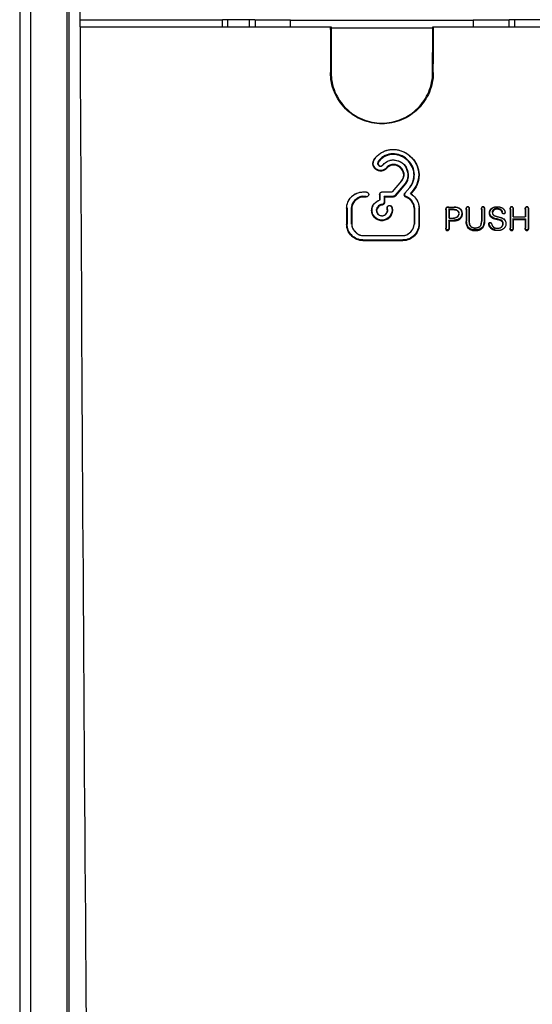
# Model space of a CAD drawing. Header units: millimetres. Extents: x 0 to 1400, y 0 to 1100.
# Tile 13 of 33: x 546 to 585, y 385 to 461. Entities that reach past the tile are written whole.
import ezdxf

# ---------------------------------------------------------------- set-up
doc = ezdxf.new("R2010")
doc.units = ezdxf.units.MM
doc.header["$LTSCALE"] = 77
doc.layers.add('00_COMPONENTS', color=7, linetype='CONTINUOUS')

msp = doc.modelspace()

# ---------------------------------------------------------------- linework, layer by layer
at = {"layer": '00_COMPONENTS', "color": 9, "linetype": 'CONTINUOUS'}
for p, q in [((545.724, 472.725), (545.724, 365.373)), ((546.564, 472.717), (546.564, 366.373)), ((549.34, 472.642), (549.34, 366.373)), ((549.499, 472.634), (549.499, 366.373)), ((569.554, 456.673), (569.606, 456.673)), ((577.446, 456.673), (577.393, 456.673)), ((575.4, 449.988), (575.418, 450.032)), ((573.263, 449.835), (573.241, 449.875)), ((573.316, 449.898), (573.294, 449.939)), ((572.051, 447.122), (572.051, 447.173)), ((572.299, 447.122), (572.299, 447.173)), ((574.389, 447.122), (574.389, 447.173)), ((573.511, 446.506), (573.511, 446.557)), ((578.991, 446.152), (578.991, 446.203)), ((579.054, 445.301), (579.054, 445.352)), ((580.689, 444.545), (580.689, 444.596)), ((572.051, 443.773), (572.051, 443.825)), ((575.11, 443.773), (575.11, 443.825))]:
    msp.add_line(p, q, dxfattribs=at)
at = {"layer": '00_COMPONENTS', "color": 7, "linetype": 'CONTINUOUS'}
for p, q in [((561.25, 460.673), (550.324, 460.673)), ((561.25, 460.673), (561.273, 460.696)), ((561.25, 460.673), (561.25, 460.173)), ((563.75, 460.696), (561.273, 460.696)), ((561.667, 460.696), (561.667, 460.173)), ((563.333, 460.696), (563.333, 460.173)), ((563.773, 460.673), (563.75, 460.696)), ((563.773, 460.673), (563.771, 460.173)), ((563.773, 460.673), (563.772, 460.173)), ((566.5, 460.673), (563.773, 460.673)), ((566.5, 460.685), (580.5, 460.685)), ((566.5, 460.173), (566.5, 460.685)), ((580.5, 460.685), (580.5, 460.173)), ((583.227, 460.673), (580.5, 460.673)), ((583.227, 460.673), (583.25, 460.696)), ((583.227, 460.673), (583.229, 460.173)), ((583.227, 460.673), (583.228, 460.173)), ((585.727, 460.696), (583.25, 460.696)), ((583.667, 460.696), (583.667, 460.173)), ((550.325, 460.173), (550.379, 460.152)), ((550.379, 460.173), (569.6, 460.173)), ((569.6, 460.1), (577.4, 460.1)), ((577.4, 460.173), (622.5, 460.173)), ((573.02, 450.144), (572.967, 450.08)), ((573.294, 449.939), (573.241, 449.875)), ((573.316, 449.898), (573.263, 449.835)), ((573.626, 449.624), (573.585, 449.581)), ((573.887, 449.405), (573.847, 449.362)), ((573.868, 449.32), (573.847, 449.362)), ((573.909, 449.364), (573.868, 449.32)), ((575.015, 448.367), (574.299, 447.506)), ((575.288, 448.161), (574.529, 447.25)), ((575.31, 448.121), (574.552, 447.211)), ((575.633, 447.852), (575.265, 447.409)), ((572.051, 447.506), (572.299, 447.506)), ((572.051, 447.173), (572.299, 447.173)), ((572.051, 447.122), (572.299, 447.122)), ((573.324, 447.316), (573.319, 446.867)), ((573.352, 447.339), (573.347, 446.868)), ((573.517, 447.506), (574.299, 447.506)), ((573.678, 447.173), (573.674, 446.72)), ((573.678, 447.173), (574.389, 447.173)), ((573.706, 447.122), (573.678, 447.173)), ((573.706, 447.122), (573.703, 446.697)), ((573.706, 447.122), (574.389, 447.122)), ((575.907, 447.648), (575.68, 447.374)), ((575.929, 447.607), (575.723, 447.359)), ((570.8, 446.256), (570.8, 445.024)), ((570.828, 446.279), (570.828, 445.047)), ((571.157, 446.279), (571.157, 445.047)), ((571.185, 446.256), (571.185, 445.024)), ((575.975, 446.256), (575.975, 445.024)), ((576.003, 446.279), (576.003, 445.047)), ((576.331, 446.279), (576.331, 445.047)), ((576.359, 446.256), (576.359, 445.024)), ((578.623, 446.203), (578.991, 446.203)), ((578.651, 446.152), (578.623, 446.203)), ((578.623, 446.203), (578.623, 445.487)), ((578.631, 446.342), (579.055, 446.342)), ((579.996, 446.198), (579.996, 445.277)), ((580.176, 446.198), (580.176, 445.26)), ((581.159, 446.198), (581.159, 445.258)), ((581.339, 446.198), (581.339, 445.279)), ((583.364, 446.2), (583.364, 444.763)), ((583.544, 446.2), (583.544, 445.593)), ((584.527, 446.203), (584.527, 445.593)), ((584.707, 446.203), (584.707, 444.761)), ((578.414, 446.146), (578.414, 444.74)), ((578.443, 446.169), (578.443, 444.763)), ((578.651, 446.152), (578.991, 446.152)), ((578.651, 446.152), (578.651, 445.491)), ((578.651, 445.491), (578.991, 445.491)), ((579.967, 446.175), (579.967, 445.254)), ((580.204, 446.175), (580.204, 445.236)), ((581.131, 446.175), (581.131, 445.234)), ((581.368, 446.175), (581.368, 445.256)), ((583.335, 446.177), (583.335, 444.74)), ((583.544, 445.458), (584.527, 445.458)), ((583.572, 445.407), (583.544, 445.458)), ((583.544, 445.458), (583.544, 444.763)), ((583.572, 446.177), (583.572, 445.597)), ((583.572, 445.597), (584.499, 445.597)), ((584.499, 446.18), (584.499, 445.597)), ((584.499, 445.407), (584.527, 445.458)), ((584.527, 445.458), (584.527, 444.761)), ((584.735, 446.18), (584.735, 444.738)), ((578.623, 445.352), (579.054, 445.352)), ((578.651, 445.301), (578.623, 445.352)), ((578.623, 445.352), (578.623, 444.763)), ((578.651, 445.301), (579.054, 445.301)), ((578.651, 445.301), (578.651, 444.74)), ((583.572, 445.407), (584.499, 445.407)), ((583.572, 445.407), (583.572, 444.74)), ((584.499, 445.407), (584.499, 444.738)), ((572.051, 444.158), (575.11, 444.158)), ((572.051, 443.825), (575.11, 443.825)), ((572.051, 443.773), (575.11, 443.773))]:
    msp.add_line(p, q, dxfattribs=at)
at = {"layer": '00_COMPONENTS', "color": 40, "linetype": 'CONTINUOUS'}
msp.add_line((573.703, 446.697), (573.703, 446.697), dxfattribs=at)
at = {"layer": '00_COMPONENTS', "color": 7, "linetype": 'CONTINUOUS'}
msp.add_lwpolyline([(582.179, 444.608), (581.962, 444.693), (581.822, 444.828), (581.779, 444.9), (581.729, 445.037), (581.763, 445.151), (581.86, 445.134)], dxfattribs=at)
for centre, major_axis, ratio, start_param, end_param in [((598.336, 504.012), (0, 1100.5), 0.043661, -4.683578, -4.672543), ((588.644, 574.25), (0, 1100), 0.017455, -4.608496, -4.605296), ((588.644, 574.25), (0, 1097), 0.017455, 1.674975, 1.678183), ((558.355, 574.25), (0, 1097), 0.017455, -1.678183, -1.674975), ((558.355, 574.25), (0, 1100), 0.017455, -1.677889, -1.674689)]:
    msp.add_ellipse(centre, major_axis=major_axis, ratio=ratio, start_param=start_param, end_param=end_param, dxfattribs=at)
for points, knots in [([(550.986, 366.373), (550.92, 374.149), (550.673, 405.408), (550.486, 436.667), (550.379, 460.152)], [0, 0, 0, 0, 0.248744, 1, 1, 1, 1]), ([(577.446, 456.673), (577.445, 456.162), (577.239, 455.128), (576.363, 453.819), (575.051, 452.94), (573.5, 452.632), (571.949, 452.94), (570.636, 453.819), (569.761, 455.128), (569.555, 456.162), (569.554, 456.673)], [0, 0, 0, 0, 0.124695, 0.249538, 0.374672, 0.5, 0.625328, 0.750462, 0.875305, 1, 1, 1, 1]), ([(569.606, 456.673), (569.607, 456.169), (569.811, 455.148), (570.675, 453.857), (571.97, 452.99), (573.5, 452.686), (575.03, 452.99), (576.325, 453.857), (577.189, 455.148), (577.392, 456.169), (577.393, 456.673)], [0, 0, 0, 0, 0.124693, 0.249536, 0.37467, 0.5, 0.62533, 0.750464, 0.875307, 1, 1, 1, 1]), ([(573.02, 450.144), (573.306, 450.489), (574.258, 450.996), (575.26, 450.604), (575.648, 450.281)], [0, 0, 0, 0, 0.470748, 1, 1, 1, 1]), ([(573.868, 449.32), (573.771, 449.207), (573.473, 449.052), (572.99, 449.191), (572.741, 449.646), (572.871, 449.964), (572.967, 450.08)], [0, 0, 0, 0, 0.244865, 0.497323, 0.751312, 1, 1, 1, 1]), ([(573.847, 449.362), (573.753, 449.251), (573.463, 449.104), (573.007, 449.243), (572.774, 449.673), (572.897, 449.973), (572.989, 450.085)], [0, 0, 0, 0, 0.250836, 0.501244, 0.750162, 1, 1, 1, 1]), ([(575.418, 450.032), (575.121, 450.278), (574.339, 450.617), (573.539, 450.234), (573.294, 449.939)], [0, 0, 0, 0, 0.502078, 1, 1, 1, 1]), ([(575.4, 449.988), (575.09, 450.245), (574.302, 450.563), (573.541, 450.17), (573.316, 449.898)], [0, 0, 0, 0, 0.533182, 1, 1, 1, 1]), ([(573.626, 449.624), (573.791, 449.82), (574.359, 450.09), (574.926, 449.845), (575.154, 449.655)], [0, 0, 0, 0, 0.462188, 1, 1, 1, 1]), ([(575.633, 447.852), (575.873, 448.141), (576.128, 448.971), (575.707, 449.733), (575.4, 449.988)], [0, 0, 0, 0, 0.484714, 1, 1, 1, 1]), ([(575.654, 447.858), (575.906, 448.16), (576.157, 449.015), (575.722, 449.779), (575.418, 450.032)], [0, 0, 0, 0, 0.499141, 1, 1, 1, 1]), ([(575.63, 450.282), (575.998, 449.976), (576.52, 449.047), (576.212, 448.015), (575.907, 447.648)], [0, 0, 0, 0, 0.50074, 1, 1, 1, 1]), ([(575.648, 450.281), (576.026, 449.966), (576.553, 449.016), (576.234, 447.975), (575.929, 447.607)], [0, 0, 0, 0, 0.507866, 1, 1, 1, 1]), ([(573.241, 449.875), (573.201, 449.827), (573.136, 449.702), (573.244, 449.516), (573.445, 449.466), (573.564, 449.538), (573.605, 449.584)], [0, 0, 0, 0, 0.24999, 0.497464, 0.748295, 1, 1, 1, 1]), ([(573.263, 449.835), (573.224, 449.788), (573.162, 449.664), (573.287, 449.502), (573.462, 449.482), (573.553, 449.545), (573.585, 449.581)], [0, 0, 0, 0, 0.274856, 0.534298, 0.783937, 1, 1, 1, 1]), ([(575.037, 448.372), (575.157, 448.516), (575.282, 448.928), (574.965, 449.45), (574.499, 449.664), (574.162, 449.595), (573.994, 449.503), (573.916, 449.443), (573.887, 449.405)], [0, 0, 0, 0, 0.248251, 0.497101, 0.74648, 0.87308, 0.936615, 1, 1, 1, 1]), ([(575.015, 448.367), (575.142, 448.519), (575.243, 448.911), (574.989, 449.317), (574.705, 449.519), (574.396, 449.597), (574.145, 449.542), (573.987, 449.438), (573.928, 449.391), (573.909, 449.364)], [0, 0, 0, 0, 0.27106, 0.47127, 0.62289, 0.739548, 0.899277, 0.955182, 1, 1, 1, 1]), ([(575.136, 449.656), (575.24, 449.57), (575.433, 449.276), (575.528, 448.737), (575.416, 448.315), (575.288, 448.161)], [0, 0, 0, 0, 0.25125, 0.626989, 1, 1, 1, 1]), ([(575.154, 449.655), (575.259, 449.568), (575.464, 449.261), (575.558, 448.703), (575.437, 448.274), (575.31, 448.121)], [0, 0, 0, 0, 0.247643, 0.641852, 1, 1, 1, 1]), ([(570.8, 446.256), (570.8, 446.573), (571.066, 447.236), (571.73, 447.506), (572.051, 447.506)], [0, 0, 0, 0, 0.497055, 1, 1, 1, 1]), ([(572.051, 447.173), (571.937, 447.173), (571.505, 447.046), (571.157, 446.607), (571.157, 446.279)], [0, 0, 0, 0, 0.257693, 1, 1, 1, 1]), ([(572.051, 447.122), (571.95, 447.122), (571.679, 447.045), (571.336, 446.754), (571.185, 446.422), (571.185, 446.256)], [0, 0, 0, 0, 0.228926, 0.620249, 1, 1, 1, 1]), ([(572.299, 447.506), (572.389, 447.506), (572.593, 447.316), (572.39, 447.122), (572.299, 447.122)], [0, 0, 0, 0, 0.498092, 1, 1, 1, 1]), ([(575.358, 447.101), (575.301, 447.118), (575.195, 447.217), (575.226, 447.361), (575.265, 447.409)], [0, 0, 0, 0, 0.487366, 1, 1, 1, 1]), ([(575.365, 447.151), (575.316, 447.166), (575.227, 447.254), (575.254, 447.374), (575.287, 447.415)], [0, 0, 0, 0, 0.499969, 1, 1, 1, 1]), ([(575.975, 446.256), (575.975, 446.347), (575.901, 446.702), (575.616, 447.023), (575.358, 447.101)], [0, 0, 0, 0, 0.252423, 1, 1, 1, 1]), ([(576.003, 446.279), (576.003, 446.374), (575.927, 446.741), (575.631, 447.071), (575.365, 447.151)], [0, 0, 0, 0, 0.2549, 1, 1, 1, 1]), ([(575.723, 447.359), (576.007, 447.196), (576.292, 446.794), (576.359, 446.363), (576.359, 446.256)], [0, 0, 0, 0, 0.753851, 1, 1, 1, 1]), ([(574.305, 446.095), (574.305, 445.892), (574.13, 445.464), (573.487, 445.209), (572.841, 445.503), (572.696, 445.97), (572.72, 446.185)], [0, 0, 0, 0, 0.242833, 0.489958, 0.742203, 1, 1, 1, 1]), ([(572.72, 446.185), (572.739, 446.347), (572.879, 446.658), (573.17, 446.83), (573.319, 446.867)], [0, 0, 0, 0, 0.515136, 1, 1, 1, 1]), ([(574.277, 446.119), (574.277, 445.897), (574.058, 445.427), (573.43, 445.295), (573.013, 445.501), (572.796, 445.78), (572.717, 446.123), (572.771, 446.353), (572.821, 446.455)], [0, 0, 0, 0, 0.246557, 0.494013, 0.620907, 0.747476, 0.873732, 1, 1, 1, 1]), ([(573.511, 446.557), (573.384, 446.557), (573.138, 446.406), (573.013, 445.998), (573.302, 445.665), (573.592, 445.669), (573.705, 445.726)], [0, 0, 0, 0, 0.250544, 0.499152, 0.749546, 1, 1, 1, 1]), ([(573.511, 446.506), (573.313, 446.506), (572.987, 446.16), (573.214, 445.753), (573.436, 445.679), (573.537, 445.685)], [0, 0, 0, 0, 0.481753, 0.75213, 1, 1, 1, 1]), ([(573.537, 445.685), (573.666, 445.693), (573.86, 445.816), (573.94, 446.073), (573.897, 446.227), (573.904, 446.353), (573.974, 446.453), (574.151, 446.501), (574.309, 446.322), (574.305, 446.174), (574.305, 446.095)], [0, 0, 0, 0, 0.248825, 0.371339, 0.495003, 0.552356, 0.607355, 0.721061, 0.848572, 1, 1, 1, 1]), ([(573.705, 445.726), (573.756, 445.751), (573.849, 445.822), (573.937, 445.972), (573.96, 446.146), (573.918, 446.284), (573.945, 446.4), (574.016, 446.457), (574.104, 446.474), (574.269, 446.407), (574.277, 446.228), (574.277, 446.119)], [0, 0, 0, 0, 0.126172, 0.251996, 0.377133, 0.503249, 0.565625, 0.629253, 0.69268, 0.756077, 1, 1, 1, 1]), ([(578.414, 446.146), (578.414, 446.185), (578.414, 446.241), (578.44, 446.31), (578.514, 446.353), (578.582, 446.342), (578.631, 446.342)], [0, 0, 0, 0, 0.324738, 0.460914, 0.588009, 1, 1, 1, 1]), ([(579.055, 446.342), (579.222, 446.342), (579.584, 446.269), (579.71, 445.768), (579.496, 445.351), (579.194, 445.301), (579.054, 445.301)], [0, 0, 0, 0, 0.285014, 0.53095, 0.762656, 1, 1, 1, 1]), ([(579.055, 446.338), (579.196, 446.338), (579.431, 446.305), (579.609, 446.065), (579.64, 445.849), (579.602, 445.635), (579.43, 445.393), (579.195, 445.352), (579.054, 445.352)], [0, 0, 0, 0, 0.24912, 0.374534, 0.500074, 0.625462, 0.750688, 1, 1, 1, 1]), ([(579.967, 446.175), (579.967, 446.225), (579.956, 446.334), (580.093, 446.387), (580.174, 446.345), (580.209, 446.269), (580.204, 446.211), (580.204, 446.175)], [0, 0, 0, 0, 0.291119, 0.54065, 0.66866, 0.788633, 1, 1, 1, 1]), ([(581.131, 446.175), (581.131, 446.225), (581.121, 446.334), (581.257, 446.387), (581.338, 446.345), (581.373, 446.27), (581.368, 446.211), (581.368, 446.175)], [0, 0, 0, 0, 0.290937, 0.540217, 0.66717, 0.787633, 1, 1, 1, 1]), ([(582.724, 444.88), (582.774, 444.948), (582.813, 445.096), (582.716, 445.257), (582.581, 445.323), (582.428, 445.366), (582.199, 445.419), (581.948, 445.482), (581.781, 445.682), (581.719, 445.932), (581.852, 446.259), (582.2, 446.38), (582.42, 446.378), (582.518, 446.361)], [0, 0, 0, 0, 0.096085, 0.146818, 0.201135, 0.26115, 0.327055, 0.468877, 0.539423, 0.609987, 0.753608, 0.887276, 1, 1, 1, 1]), ([(582.746, 444.887), (582.78, 444.933), (582.831, 445.042), (582.801, 445.224), (582.668, 445.348), (582.446, 445.418), (582.168, 445.464), (581.83, 445.61), (581.733, 445.985), (581.938, 446.305), (582.288, 446.382), (582.522, 446.367), (582.629, 446.325)], [0, 0, 0, 0, 0.062856, 0.125425, 0.188267, 0.251469, 0.3777, 0.502613, 0.625774, 0.749455, 0.874561, 1, 1, 1, 1]), ([(582.773, 445.921), (582.752, 445.964), (582.729, 446.056), (582.635, 446.17), (582.501, 446.226), (582.314, 446.256), (582.116, 446.215), (581.975, 446.08), (581.948, 445.984), (581.947, 445.936)], [0, 0, 0, 0, 0.125124, 0.249382, 0.37479, 0.500393, 0.749133, 0.874645, 1, 1, 1, 1]), ([(582.828, 445.822), (582.799, 445.824), (582.743, 445.87), (582.719, 445.966), (582.671, 446.074), (582.559, 446.154), (582.407, 446.197), (582.225, 446.19), (582.04, 446.111), (581.976, 445.977), (581.975, 445.913)], [0, 0, 0, 0, 0.074663, 0.160157, 0.258315, 0.370252, 0.504186, 0.660813, 0.834345, 1, 1, 1, 1]), ([(582.518, 446.361), (582.608, 446.346), (582.77, 446.279), (582.914, 446.104), (582.967, 445.931), (582.902, 445.834), (582.85, 445.82), (582.828, 445.822)], [0, 0, 0, 0, 0.332009, 0.603518, 0.823599, 0.917193, 1, 1, 1, 1]), ([(583.335, 446.177), (583.335, 446.225), (583.323, 446.326), (583.471, 446.4), (583.582, 446.3), (583.572, 446.216), (583.572, 446.177)], [0, 0, 0, 0, 0.283662, 0.525497, 0.768791, 1, 1, 1, 1]), ([(584.499, 446.18), (584.499, 446.226), (584.494, 446.322), (584.628, 446.399), (584.748, 446.31), (584.735, 446.222), (584.735, 446.18)], [0, 0, 0, 0, 0.276679, 0.514674, 0.746468, 1, 1, 1, 1]), ([(578.991, 445.491), (579.083, 445.491), (579.279, 445.561), (579.446, 445.793), (579.391, 445.999), (579.249, 446.142), (579.09, 446.152), (578.991, 446.152)], [0, 0, 0, 0, 0.235663, 0.504648, 0.629806, 0.746471, 1, 1, 1, 1]), ([(581.975, 445.913), (581.975, 445.87), (581.996, 445.781), (582.103, 445.696), (582.232, 445.648), (582.374, 445.61), (582.529, 445.572), (582.692, 445.523), (582.859, 445.446), (583.027, 445.236), (583.023, 444.926), (582.858, 444.692), (582.624, 444.555), (582.33, 444.527), (582.11, 444.563), (582.021, 444.605)], [0, 0, 0, 0, 0.046958, 0.093469, 0.143456, 0.197186, 0.25535, 0.318245, 0.38472, 0.453955, 0.602531, 0.683365, 0.761056, 0.892439, 1, 1, 1, 1]), ([(572.051, 443.773), (571.734, 443.773), (571.071, 444.039), (570.8, 444.703), (570.8, 445.024)], [0, 0, 0, 0, 0.496656, 1, 1, 1, 1]), ([(572.051, 443.825), (571.738, 443.825), (571.089, 444.087), (570.828, 444.736), (570.828, 445.047)], [0, 0, 0, 0, 0.501064, 1, 1, 1, 1]), ([(571.185, 445.024), (571.185, 444.922), (571.263, 444.65), (571.554, 444.308), (571.885, 444.158), (572.051, 444.158)], [0, 0, 0, 0, 0.230812, 0.622861, 1, 1, 1, 1]), ([(576.331, 445.047), (576.331, 444.736), (576.07, 444.088), (575.422, 443.825), (575.11, 443.825)], [0, 0, 0, 0, 0.498942, 1, 1, 1, 1]), ([(576.359, 445.024), (576.359, 444.706), (576.094, 444.043), (575.43, 443.773), (575.11, 443.773)], [0, 0, 0, 0, 0.497357, 1, 1, 1, 1]), ([(575.11, 444.158), (575.21, 444.158), (575.481, 444.235), (575.824, 444.525), (575.975, 444.857), (575.975, 445.024)], [0, 0, 0, 0, 0.228952, 0.620277, 1, 1, 1, 1]), ([(578.651, 444.74), (578.651, 444.691), (578.662, 444.581), (578.519, 444.528), (578.438, 444.577), (578.41, 444.652), (578.414, 444.706), (578.414, 444.74)], [0, 0, 0, 0, 0.28368, 0.552648, 0.684654, 0.801294, 1, 1, 1, 1]), ([(578.623, 444.763), (578.623, 444.727), (578.637, 444.653), (578.532, 444.568), (578.425, 444.652), (578.443, 444.727), (578.443, 444.763)], [0, 0, 0, 0, 0.25685, 0.500191, 0.743073, 1, 1, 1, 1]), ([(580.689, 444.545), (580.496, 444.545), (580.049, 444.622), (579.967, 445.066), (579.967, 445.254)], [0, 0, 0, 0, 0.507666, 1, 1, 1, 1]), ([(580.689, 444.596), (580.505, 444.596), (580.074, 444.664), (579.996, 445.095), (579.996, 445.277)], [0, 0, 0, 0, 0.501672, 1, 1, 1, 1]), ([(580.204, 445.236), (580.204, 445.142), (580.218, 444.993), (580.335, 444.82), (580.498, 444.745), (580.698, 444.725), (580.883, 444.761), (581.02, 444.85), (581.115, 445.003), (581.131, 445.142), (581.131, 445.234)], [0, 0, 0, 0, 0.181402, 0.277875, 0.387867, 0.513691, 0.661419, 0.741079, 0.822056, 1, 1, 1, 1]), ([(581.339, 445.279), (581.339, 445.103), (581.268, 444.7), (580.865, 444.596), (580.689, 444.596)], [0, 0, 0, 0, 0.499926, 1, 1, 1, 1]), ([(581.368, 445.256), (581.368, 445.069), (581.287, 444.648), (580.869, 444.545), (580.689, 444.545)], [0, 0, 0, 0, 0.50933, 1, 1, 1, 1]), ([(582.021, 444.605), (581.947, 444.639), (581.822, 444.735), (581.73, 444.894), (581.696, 445.016), (581.701, 445.1), (581.75, 445.164), (581.802, 445.171), (581.824, 445.166)], [0, 0, 0, 0, 0.323303, 0.591923, 0.709605, 0.816189, 0.910255, 1, 1, 1, 1]), ([(581.824, 445.166), (581.853, 445.158), (581.908, 445.108), (581.932, 444.961), (582.068, 444.76), (582.337, 444.708), (582.573, 444.744), (582.684, 444.827), (582.724, 444.88)], [0, 0, 0, 0, 0.079118, 0.170676, 0.383827, 0.661339, 0.827351, 1, 1, 1, 1]), ([(583.572, 444.74), (583.572, 444.691), (583.583, 444.579), (583.438, 444.529), (583.356, 444.577), (583.33, 444.653), (583.335, 444.706), (583.335, 444.74)], [0, 0, 0, 0, 0.285188, 0.557556, 0.68818, 0.803623, 1, 1, 1, 1]), ([(583.544, 444.763), (583.544, 444.727), (583.558, 444.652), (583.452, 444.569), (583.344, 444.652), (583.364, 444.727), (583.364, 444.763)], [0, 0, 0, 0, 0.25716, 0.500914, 0.743023, 1, 1, 1, 1]), ([(584.735, 444.738), (584.735, 444.69), (584.746, 444.589), (584.604, 444.52), (584.494, 444.61), (584.499, 444.695), (584.499, 444.738)], [0, 0, 0, 0, 0.284976, 0.52536, 0.747048, 1, 1, 1, 1]), ([(584.707, 444.761), (584.707, 444.726), (584.723, 444.653), (584.618, 444.568), (584.518, 444.654), (584.527, 444.726), (584.527, 444.761)], [0, 0, 0, 0, 0.255798, 0.50051, 0.744084, 1, 1, 1, 1])]:
    msp.add_open_spline(points, degree=3, knots=knots, dxfattribs=at)
at = {"layer": '00_COMPONENTS', "color": 40, "linetype": 'CONTINUOUS'}
for points, knots in [([(573.02, 450.144), (573.077, 450.213), (573.2, 450.337), (573.381, 450.472), (573.539, 450.564), (573.707, 450.646), (573.929, 450.724), (574.219, 450.777), (574.518, 450.775), (574.765, 450.731), (574.961, 450.672), (575.154, 450.597), (575.387, 450.477), (575.56, 450.354), (575.645, 450.284)], [0, 0, 0, 0, 0.1, 0.2, 0.25, 0.3, 0.4, 0.5, 0.6, 0.7, 0.75, 0.8, 0.9, 1, 1, 1, 1]), ([(573.868, 449.32), (573.839, 449.286), (573.777, 449.23), (573.665, 449.163), (573.534, 449.119), (573.397, 449.105), (573.262, 449.124), (573.133, 449.171), (573.019, 449.245), (572.926, 449.344), (572.858, 449.459), (572.818, 449.585), (572.811, 449.688), (572.821, 449.771), (572.835, 449.834), (572.857, 449.897), (572.886, 449.96), (572.923, 450.022), (572.951, 450.06), (572.967, 450.08)], [0, 0, 0, 0, 0.071429, 0.142857, 0.214286, 0.285714, 0.357143, 0.428571, 0.5, 0.571429, 0.642857, 0.714286, 0.785714, 0.821429, 0.857143, 0.892857, 0.928571, 0.964286, 1, 1, 1, 1]), ([(575.4, 449.988), (575.331, 450.045), (575.19, 450.145), (575.001, 450.243), (574.846, 450.304), (574.689, 450.352), (574.492, 450.387), (574.254, 450.389), (574.025, 450.348), (573.851, 450.287), (573.719, 450.224), (573.596, 450.152), (573.455, 450.048), (573.36, 449.952), (573.316, 449.898)], [0, 0, 0, 0, 0.1, 0.2, 0.25, 0.3, 0.4, 0.5, 0.6, 0.7, 0.75, 0.8, 0.9, 1, 1, 1, 1]), ([(573.626, 449.624), (573.666, 449.671), (573.752, 449.752), (573.909, 449.853), (574.064, 449.915), (574.197, 449.947), (574.3, 449.96), (574.406, 449.963), (574.553, 449.949), (574.738, 449.903), (574.952, 449.803), (575.087, 449.711), (575.154, 449.655)], [0, 0, 0, 0, 0.125, 0.25, 0.375, 0.4375, 0.5, 0.5625, 0.625, 0.75, 0.875, 1, 1, 1, 1]), ([(573.263, 449.835), (573.256, 449.827), (573.244, 449.811), (573.229, 449.787), (573.216, 449.762), (573.206, 449.737), (573.2, 449.712), (573.197, 449.687), (573.199, 449.662), (573.204, 449.638), (573.213, 449.615), (573.225, 449.593), (573.241, 449.571), (573.259, 449.552), (573.28, 449.534), (573.314, 449.514), (573.352, 449.501), (573.39, 449.495), (573.421, 449.495), (573.451, 449.499), (573.48, 449.507), (573.509, 449.519), (573.531, 449.533), (573.549, 449.546), (573.559, 449.554), (573.567, 449.562), (573.573, 449.568), (573.579, 449.574), (573.583, 449.578), (573.585, 449.581)], [0, 0, 0, 0, 0.041667, 0.083333, 0.125, 0.166667, 0.208333, 0.25, 0.291667, 0.333333, 0.375, 0.416667, 0.458333, 0.5, 0.541667, 0.583333, 0.666667, 0.708333, 0.75, 0.791667, 0.833333, 0.875, 0.916667, 0.9375, 0.958333, 0.96875, 0.979167, 0.989583, 1, 1, 1, 1]), ([(575.015, 448.367), (575.045, 448.402), (575.092, 448.474), (575.141, 448.588), (575.169, 448.703), (575.177, 448.814), (575.169, 448.914), (575.139, 449.038), (575.074, 449.172), (574.977, 449.297), (574.874, 449.394), (574.768, 449.468), (574.664, 449.52), (574.562, 449.554), (574.466, 449.571), (574.377, 449.574), (574.296, 449.567), (574.224, 449.551), (574.16, 449.531), (574.102, 449.507), (574.052, 449.48), (574.015, 449.457), (573.989, 449.437), (573.97, 449.423), (573.956, 449.411), (573.945, 449.401), (573.937, 449.394), (573.931, 449.388), (573.926, 449.383), (573.922, 449.379), (573.919, 449.376), (573.916, 449.372), (573.912, 449.368), (573.91, 449.366), (573.909, 449.364)], [0, 0, 0, 0, 0.025, 0.05, 0.075, 0.1, 0.125, 0.15, 0.2, 0.25, 0.3, 0.35, 0.4, 0.45, 0.5, 0.55, 0.6, 0.65, 0.7, 0.75, 0.8, 0.85, 0.875, 0.9, 0.925, 0.9375, 0.95, 0.9625, 0.96875, 0.975, 0.98125, 0.9875, 0.99375, 1, 1, 1, 1]), ([(572.299, 447.506), (572.303, 447.506), (572.311, 447.506), (572.323, 447.504), (572.334, 447.502), (572.35, 447.497), (572.368, 447.489), (572.397, 447.474), (572.423, 447.453), (572.447, 447.427), (572.466, 447.4), (572.482, 447.37), (572.49, 447.337), (572.491, 447.317), (572.491, 447.301), (572.488, 447.285), (572.481, 447.257), (572.462, 447.22), (572.43, 447.181), (572.397, 447.155), (572.368, 447.139), (572.35, 447.131), (572.334, 447.127), (572.323, 447.124), (572.311, 447.123), (572.303, 447.122), (572.299, 447.122)], [0, 0, 0, 0, 0.020833, 0.041667, 0.0625, 0.083333, 0.125, 0.166667, 0.25, 0.291667, 0.333333, 0.416667, 0.458333, 0.5, 0.520833, 0.541667, 0.583333, 0.666667, 0.75, 0.833333, 0.875, 0.916667, 0.9375, 0.958333, 0.979167, 1, 1, 1, 1]), ([(574.552, 447.211), (574.546, 447.202), (574.535, 447.187), (574.513, 447.166), (574.491, 447.15), (574.471, 447.14), (574.456, 447.134), (574.441, 447.128), (574.424, 447.125), (574.407, 447.122), (574.395, 447.122), (574.389, 447.122)], [0, 0, 0, 0, 0.166667, 0.333333, 0.5, 0.583333, 0.666667, 0.75, 0.833333, 0.916667, 1, 1, 1, 1]), ([(575.358, 447.101), (575.351, 447.103), (575.337, 447.108), (575.318, 447.118), (575.3, 447.13), (575.277, 447.149), (575.251, 447.178), (575.23, 447.22), (575.22, 447.267), (575.221, 447.308), (575.228, 447.341), (575.235, 447.361), (575.243, 447.376), (575.249, 447.388), (575.257, 447.399), (575.262, 447.406), (575.265, 447.409)], [0, 0, 0, 0, 0.0625, 0.125, 0.1875, 0.25, 0.375, 0.5, 0.625, 0.75, 0.8125, 0.875, 0.90625, 0.9375, 0.96875, 1, 1, 1, 1]), ([(572.716, 446.108), (572.716, 446.136), (572.72, 446.191), (572.734, 446.271), (572.764, 446.377), (572.82, 446.5), (572.917, 446.632), (573.039, 446.741), (573.173, 446.82), (573.268, 446.855), (573.319, 446.867)], [0, 0, 0, 0, 0.076923, 0.153846, 0.230769, 0.384615, 0.538462, 0.692308, 0.846154, 1, 1, 1, 1]), ([(573.511, 446.506), (573.485, 446.506), (573.435, 446.499), (573.36, 446.47), (573.286, 446.423), (573.219, 446.36), (573.164, 446.289), (573.13, 446.222), (573.111, 446.166), (573.102, 446.123), (573.098, 446.078), (573.101, 446.034), (573.109, 445.991), (573.123, 445.947), (573.144, 445.904), (573.169, 445.864), (573.2, 445.825), (573.25, 445.775), (573.323, 445.727), (573.402, 445.697), (573.47, 445.686), (573.503, 445.684), (573.519, 445.684)], [0, 0, 0, 0, 0.071429, 0.142857, 0.214286, 0.285714, 0.357143, 0.428571, 0.464286, 0.5, 0.535714, 0.571429, 0.607143, 0.642857, 0.678571, 0.714286, 0.75, 0.785714, 0.857143, 0.928571, 0.964286, 1, 1, 1, 1]), ([(573.519, 445.684), (573.535, 445.685), (573.568, 445.687), (573.617, 445.697), (573.663, 445.713), (573.706, 445.733), (573.745, 445.757), (573.781, 445.785), (573.813, 445.816), (573.84, 445.849), (573.863, 445.883), (573.882, 445.919), (573.897, 445.954), (573.909, 445.99), (573.917, 446.026), (573.921, 446.061), (573.922, 446.096), (573.919, 446.13), (573.915, 446.161), (573.91, 446.192), (573.906, 446.222), (573.903, 446.251), (573.901, 446.281), (573.903, 446.31), (573.907, 446.338), (573.916, 446.363), (573.929, 446.387), (573.945, 446.408), (573.965, 446.427), (573.987, 446.442), (574.012, 446.455), (574.04, 446.465), (574.069, 446.47), (574.097, 446.471), (574.123, 446.468), (574.15, 446.462), (574.174, 446.451), (574.197, 446.437), (574.217, 446.42), (574.241, 446.393), (574.267, 446.352), (574.287, 446.3), (574.295, 446.264), (574.297, 446.248)], [0, 0, 0, 0, 0.022989, 0.045977, 0.068966, 0.091954, 0.114943, 0.137931, 0.16092, 0.183908, 0.206897, 0.229885, 0.252874, 0.275862, 0.298851, 0.321839, 0.344828, 0.367816, 0.390805, 0.413793, 0.436782, 0.45977, 0.482759, 0.505747, 0.528736, 0.551724, 0.574713, 0.597701, 0.62069, 0.643678, 0.666667, 0.689655, 0.712644, 0.735632, 0.758621, 0.781609, 0.804598, 0.827586, 0.850575, 0.873563, 0.91954, 0.965517, 1, 1, 1, 1]), ([(574.297, 446.248), (574.298, 446.242), (574.302, 446.216), (574.305, 446.166), (574.305, 446.119), (574.305, 446.095)], [0, 0, 0, 0, 0.111111, 0.555556, 1, 1, 1, 1]), ([(578.631, 446.342), (578.619, 446.342), (578.597, 446.343), (578.563, 446.343), (578.538, 446.342), (578.519, 446.341), (578.505, 446.338), (578.49, 446.335), (578.477, 446.33), (578.464, 446.324), (578.453, 446.316), (578.444, 446.307), (578.436, 446.295), (578.43, 446.282), (578.426, 446.269), (578.422, 446.255), (578.419, 446.237), (578.416, 446.212), (578.414, 446.18), (578.414, 446.158), (578.414, 446.146)], [0, 0, 0, 0, 0.083333, 0.166667, 0.25, 0.291667, 0.333333, 0.375, 0.416667, 0.458333, 0.5, 0.541667, 0.583333, 0.625, 0.666667, 0.708333, 0.75, 0.833333, 0.916667, 1, 1, 1, 1]), ([(579.054, 445.301), (579.077, 445.301), (579.118, 445.302), (579.181, 445.308), (579.24, 445.319), (579.297, 445.333), (579.35, 445.351), (579.4, 445.373), (579.445, 445.399), (579.488, 445.43), (579.527, 445.467), (579.562, 445.51), (579.591, 445.557), (579.615, 445.608), (579.634, 445.663), (579.648, 445.721), (579.656, 445.782), (579.658, 445.84), (579.654, 445.896), (579.646, 445.951), (579.633, 446.004), (579.616, 446.054), (579.593, 446.1), (579.566, 446.143), (579.535, 446.183), (579.498, 446.217), (579.456, 446.247), (579.394, 446.281), (579.306, 446.314), (579.185, 446.337), (579.101, 446.342), (579.055, 446.342)], [0, 0, 0, 0, 0.03125, 0.0625, 0.09375, 0.125, 0.15625, 0.1875, 0.21875, 0.25, 0.28125, 0.3125, 0.34375, 0.375, 0.40625, 0.4375, 0.46875, 0.5, 0.53125, 0.5625, 0.59375, 0.625, 0.65625, 0.6875, 0.71875, 0.75, 0.78125, 0.8125, 0.875, 0.9375, 1, 1, 1, 1]), ([(580.204, 446.175), (580.204, 446.189), (580.204, 446.214), (580.204, 446.246), (580.201, 446.27), (580.198, 446.287), (580.193, 446.303), (580.186, 446.318), (580.177, 446.331), (580.166, 446.343), (580.152, 446.354), (580.137, 446.362), (580.12, 446.368), (580.102, 446.372), (580.083, 446.373), (580.065, 446.371), (580.047, 446.367), (580.03, 446.359), (580.014, 446.349), (580, 446.336), (579.989, 446.321), (579.979, 446.304), (579.972, 446.285), (579.968, 446.265), (579.967, 446.249), (579.966, 446.239), (579.966, 446.237)], [0, 0, 0, 0, 0.078947, 0.157895, 0.197368, 0.236842, 0.276316, 0.315789, 0.355263, 0.394737, 0.434211, 0.473684, 0.513158, 0.552632, 0.592105, 0.631579, 0.671053, 0.710526, 0.75, 0.789474, 0.828947, 0.868421, 0.907895, 0.947368, 0.986842, 1, 1, 1, 1]), ([(579.966, 446.237), (579.966, 446.232), (579.966, 446.219), (579.967, 446.199), (579.967, 446.183), (579.967, 446.175)], [0, 0, 0, 0, 0.25, 0.625, 1, 1, 1, 1]), ([(581.368, 446.175), (581.368, 446.188), (581.368, 446.214), (581.368, 446.245), (581.365, 446.269), (581.362, 446.286), (581.357, 446.302), (581.351, 446.317), (581.342, 446.33), (581.331, 446.342), (581.317, 446.353), (581.302, 446.361), (581.286, 446.367), (581.268, 446.372), (581.25, 446.373), (581.232, 446.372), (581.214, 446.368), (581.197, 446.36), (581.18, 446.35), (581.166, 446.337), (581.154, 446.323), (581.144, 446.305), (581.137, 446.286), (581.132, 446.266), (581.131, 446.247), (581.13, 446.235), (581.13, 446.23)], [0, 0, 0, 0, 0.077922, 0.155844, 0.194805, 0.233766, 0.272727, 0.311688, 0.350649, 0.38961, 0.428571, 0.467532, 0.506494, 0.545455, 0.584416, 0.623377, 0.662338, 0.701299, 0.74026, 0.779221, 0.818182, 0.857143, 0.896104, 0.935065, 0.974026, 1, 1, 1, 1]), ([(581.13, 446.23), (581.13, 446.227), (581.13, 446.217), (581.131, 446.199), (581.131, 446.183), (581.131, 446.175)], [0, 0, 0, 0, 0.142857, 0.571429, 1, 1, 1, 1]), ([(582.723, 444.879), (582.733, 444.893), (582.751, 444.92), (582.77, 444.961), (582.783, 445.002), (582.79, 445.055), (582.784, 445.118), (582.763, 445.175), (582.738, 445.213), (582.716, 445.24), (582.69, 445.262), (582.652, 445.288), (582.599, 445.313), (582.53, 445.337), (582.456, 445.358), (582.378, 445.377), (582.308, 445.394), (582.25, 445.408), (582.205, 445.419), (582.159, 445.43), (582.112, 445.443), (582.065, 445.458), (582.019, 445.477), (581.974, 445.501), (581.931, 445.529), (581.89, 445.563), (581.852, 445.6), (581.819, 445.643), (581.79, 445.694), (581.768, 445.748), (581.755, 445.803), (581.748, 445.858), (581.749, 445.915), (581.757, 445.971), (581.776, 446.043), (581.816, 446.132), (581.888, 446.222), (581.961, 446.278), (582.027, 446.312), (582.076, 446.331), (582.125, 446.345), (582.19, 446.36), (582.271, 446.37), (582.363, 446.374), (582.45, 446.371), (582.513, 446.363), (582.547, 446.355), (582.556, 446.353)], [0, 0, 0, 0, 0.017045, 0.034091, 0.051136, 0.068182, 0.102273, 0.136364, 0.153409, 0.170455, 0.1875, 0.204545, 0.238636, 0.272727, 0.306818, 0.340909, 0.375, 0.392045, 0.409091, 0.426136, 0.443182, 0.460227, 0.477273, 0.494318, 0.511364, 0.528409, 0.545455, 0.5625, 0.579545, 0.596591, 0.613636, 0.630682, 0.647727, 0.664773, 0.681818, 0.715909, 0.75, 0.784091, 0.801136, 0.818182, 0.835227, 0.852273, 0.886364, 0.920455, 0.954545, 0.988636, 1, 1, 1, 1]), ([(582.811, 445.825), (582.805, 445.826), (582.794, 445.83), (582.779, 445.84), (582.768, 445.852), (582.758, 445.866), (582.75, 445.881), (582.742, 445.897), (582.733, 445.92), (582.722, 445.948), (582.711, 445.978), (582.7, 446.003), (582.691, 446.022), (582.681, 446.041), (582.669, 446.059), (582.655, 446.077), (582.638, 446.094), (582.619, 446.109), (582.592, 446.128), (582.555, 446.148), (582.506, 446.167), (582.451, 446.182), (582.393, 446.19), (582.331, 446.192), (582.277, 446.188), (582.234, 446.18), (582.202, 446.172), (582.17, 446.162), (582.138, 446.148), (582.106, 446.13), (582.074, 446.108), (582.045, 446.081), (582.02, 446.053), (582.001, 446.022), (581.989, 445.994), (581.982, 445.97), (581.979, 445.952), (581.976, 445.933), (581.975, 445.921), (581.975, 445.914)], [0, 0, 0, 0, 0.023256, 0.046512, 0.069767, 0.093023, 0.116279, 0.139535, 0.162791, 0.209302, 0.255814, 0.27907, 0.302326, 0.325581, 0.348837, 0.372093, 0.395349, 0.418605, 0.44186, 0.488372, 0.534884, 0.581395, 0.627907, 0.674419, 0.72093, 0.744186, 0.767442, 0.790698, 0.813953, 0.837209, 0.860465, 0.883721, 0.906977, 0.930233, 0.953488, 0.965116, 0.976744, 0.988372, 1, 1, 1, 1]), ([(582.556, 446.353), (582.573, 446.349), (582.638, 446.331), (582.719, 446.292), (582.79, 446.239), (582.835, 446.195), (582.871, 446.148), (582.901, 446.1), (582.925, 446.052), (582.942, 446.004), (582.949, 445.956), (582.945, 445.918), (582.936, 445.891), (582.928, 445.874), (582.919, 445.863), (582.913, 445.855), (582.906, 445.848), (582.896, 445.84), (582.882, 445.832), (582.864, 445.825), (582.846, 445.821), (582.828, 445.821), (582.817, 445.823), (582.811, 445.825)], [0, 0, 0, 0, 0.043956, 0.175824, 0.241758, 0.307692, 0.373626, 0.43956, 0.505495, 0.571429, 0.637363, 0.703297, 0.736264, 0.769231, 0.785714, 0.802198, 0.818681, 0.835165, 0.868132, 0.901099, 0.934066, 0.967033, 1, 1, 1, 1]), ([(583.572, 446.177), (583.572, 446.191), (583.572, 446.218), (583.57, 446.257), (583.563, 446.294), (583.552, 446.32), (583.537, 446.338), (583.523, 446.349), (583.508, 446.359), (583.492, 446.366), (583.474, 446.371), (583.455, 446.373), (583.436, 446.372), (583.418, 446.369), (583.402, 446.363), (583.386, 446.354), (583.372, 446.343), (583.361, 446.329), (583.351, 446.314), (583.344, 446.298), (583.339, 446.28), (583.335, 446.261), (583.335, 446.246), (583.334, 446.237), (583.334, 446.234)], [0, 0, 0, 0, 0.078947, 0.157895, 0.236842, 0.315789, 0.355263, 0.394737, 0.434211, 0.473684, 0.513158, 0.552632, 0.592105, 0.631579, 0.671053, 0.710526, 0.75, 0.789474, 0.828947, 0.868421, 0.907895, 0.947368, 0.986842, 1, 1, 1, 1]), ([(583.334, 446.234), (583.334, 446.23), (583.334, 446.211), (583.335, 446.192), (583.335, 446.177)], [0, 0, 0, 0, 0.25, 1, 1, 1, 1]), ([(584.735, 446.18), (584.735, 446.188), (584.736, 446.202), (584.737, 446.224), (584.737, 446.244), (584.735, 446.264), (584.732, 446.283), (584.726, 446.301), (584.718, 446.317), (584.708, 446.332), (584.696, 446.345), (584.682, 446.356), (584.666, 446.364), (584.649, 446.37), (584.631, 446.373), (584.612, 446.373), (584.594, 446.37), (584.576, 446.365), (584.561, 446.358), (584.547, 446.348), (584.535, 446.336), (584.525, 446.323), (584.517, 446.308), (584.511, 446.292), (584.507, 446.275), (584.502, 446.251), (584.5, 446.219), (584.499, 446.194), (584.499, 446.18)], [0, 0, 0, 0, 0.035714, 0.071429, 0.107143, 0.142857, 0.178571, 0.214286, 0.25, 0.285714, 0.321429, 0.357143, 0.392857, 0.428571, 0.464286, 0.5, 0.535714, 0.571429, 0.607143, 0.642857, 0.678571, 0.714286, 0.75, 0.785714, 0.821429, 0.857143, 0.928571, 1, 1, 1, 1]), ([(574.305, 446.095), (574.305, 446.043), (574.294, 445.943), (574.25, 445.797), (574.178, 445.657), (574.08, 445.533), (573.959, 445.433), (573.819, 445.357), (573.661, 445.309), (573.496, 445.294), (573.336, 445.315), (573.181, 445.366), (573.059, 445.437), (572.97, 445.51), (572.912, 445.57), (572.862, 445.635), (572.803, 445.728), (572.749, 445.854), (572.719, 445.993), (572.715, 446.079), (572.716, 446.108)], [0, 0, 0, 0, 0.064516, 0.129032, 0.193548, 0.258065, 0.322581, 0.387097, 0.451613, 0.516129, 0.580645, 0.645161, 0.709677, 0.741935, 0.774194, 0.806452, 0.83871, 0.903226, 0.967742, 1, 1, 1, 1]), ([(578.991, 446.152), (579.021, 446.152), (579.077, 446.15), (579.157, 446.14), (579.217, 446.124), (579.261, 446.105), (579.291, 446.089), (579.319, 446.069), (579.344, 446.045), (579.365, 446.018), (579.389, 445.979), (579.41, 445.924), (579.419, 445.854), (579.41, 445.786), (579.383, 445.721), (579.342, 445.66), (579.287, 445.606), (579.22, 445.558), (579.145, 445.521), (579.069, 445.498), (579.018, 445.491), (578.991, 445.491)], [0, 0, 0, 0, 0.0625, 0.125, 0.1875, 0.21875, 0.25, 0.28125, 0.3125, 0.34375, 0.375, 0.4375, 0.5, 0.5625, 0.625, 0.6875, 0.75, 0.8125, 0.875, 0.9375, 1, 1, 1, 1]), ([(581.975, 445.913), (581.975, 445.906), (581.976, 445.894), (581.977, 445.875), (581.98, 445.857), (581.986, 445.833), (581.998, 445.805), (582.018, 445.774), (582.044, 445.746), (582.075, 445.721), (582.109, 445.7), (582.146, 445.683), (582.185, 445.667), (582.238, 445.648), (582.308, 445.628), (582.397, 445.605), (582.474, 445.585), (582.538, 445.568), (582.587, 445.554), (582.637, 445.538), (582.687, 445.521), (582.738, 445.5), (582.79, 445.475), (582.839, 445.444), (582.883, 445.408), (582.921, 445.365), (582.955, 445.315), (582.981, 445.26), (583, 445.202), (583.013, 445.141), (583.017, 445.052), (582.999, 444.943), (582.959, 444.848), (582.914, 444.777), (582.875, 444.729), (582.831, 444.687), (582.781, 444.649), (582.728, 444.618), (582.674, 444.595), (582.622, 444.577), (582.553, 444.559), (582.468, 444.546), (582.373, 444.541), (582.283, 444.543), (582.199, 444.551), (582.147, 444.562), (582.121, 444.568)], [0, 0, 0, 0, 0.009615, 0.019231, 0.028846, 0.038462, 0.057692, 0.076923, 0.096154, 0.115385, 0.134615, 0.153846, 0.173077, 0.192308, 0.230769, 0.269231, 0.307692, 0.326923, 0.346154, 0.365385, 0.384615, 0.403846, 0.423077, 0.442308, 0.461538, 0.480769, 0.5, 0.519231, 0.538462, 0.557692, 0.576923, 0.615385, 0.653846, 0.673077, 0.692308, 0.711538, 0.730769, 0.75, 0.769231, 0.788462, 0.807692, 0.846154, 0.884615, 0.923077, 0.961538, 1, 1, 1, 1]), ([(578.414, 444.74), (578.414, 444.726), (578.414, 444.7), (578.414, 444.669), (578.417, 444.645), (578.42, 444.627), (578.425, 444.611), (578.432, 444.596), (578.442, 444.583), (578.454, 444.571), (578.468, 444.562), (578.483, 444.554), (578.5, 444.548), (578.518, 444.545), (578.538, 444.544), (578.556, 444.547), (578.574, 444.552), (578.591, 444.56), (578.607, 444.57), (578.621, 444.583), (578.631, 444.598), (578.639, 444.615), (578.644, 444.634), (578.649, 444.66), (578.651, 444.695), (578.651, 444.724), (578.651, 444.74)], [0, 0, 0, 0, 0.071429, 0.142857, 0.178571, 0.214286, 0.25, 0.285714, 0.321429, 0.357143, 0.392857, 0.428571, 0.464286, 0.5, 0.535714, 0.571429, 0.607143, 0.642857, 0.678571, 0.714286, 0.75, 0.785714, 0.821429, 0.857143, 0.928571, 1, 1, 1, 1]), ([(581.131, 445.234), (581.131, 445.215), (581.13, 445.18), (581.126, 445.127), (581.118, 445.076), (581.106, 445.028), (581.091, 444.982), (581.072, 444.939), (581.049, 444.899), (581.022, 444.863), (580.987, 444.831), (580.946, 444.803), (580.901, 444.78), (580.853, 444.762), (580.802, 444.749), (580.729, 444.737), (580.639, 444.732), (580.553, 444.741), (580.486, 444.758), (580.44, 444.775), (580.398, 444.795), (580.359, 444.82), (580.324, 444.848), (580.296, 444.881), (580.272, 444.917), (580.253, 444.954), (580.237, 444.995), (580.221, 445.054), (580.207, 445.134), (580.204, 445.2), (580.204, 445.236)], [0, 0, 0, 0, 0.03125, 0.0625, 0.09375, 0.125, 0.15625, 0.1875, 0.21875, 0.25, 0.28125, 0.3125, 0.34375, 0.375, 0.40625, 0.4375, 0.5, 0.5625, 0.59375, 0.625, 0.65625, 0.6875, 0.71875, 0.75, 0.78125, 0.8125, 0.84375, 0.875, 0.9375, 1, 1, 1, 1]), ([(580.689, 444.545), (580.715, 444.545), (580.762, 444.547), (580.834, 444.555), (580.904, 444.568), (580.993, 444.593), (581.099, 444.639), (581.205, 444.72), (581.282, 444.829), (581.333, 444.96), (581.361, 445.104), (581.368, 445.202), (581.368, 445.256)], [0, 0, 0, 0, 0.0625, 0.125, 0.1875, 0.25, 0.375, 0.5, 0.625, 0.75, 0.875, 1, 1, 1, 1]), ([(582.121, 444.568), (582.096, 444.575), (582.048, 444.591), (581.981, 444.623), (581.923, 444.661), (581.855, 444.717), (581.804, 444.779), (581.765, 444.842), (581.74, 444.889), (581.72, 444.936), (581.705, 444.982), (581.699, 445.027), (581.7, 445.063), (581.706, 445.091), (581.713, 445.11), (581.722, 445.125), (581.729, 445.135), (581.736, 445.141), (581.742, 445.147), (581.752, 445.154), (581.765, 445.161), (581.782, 445.166), (581.799, 445.169), (581.813, 445.168), (581.821, 445.166), (581.824, 445.166)], [0, 0, 0, 0, 0.059701, 0.119403, 0.179104, 0.238806, 0.358209, 0.41791, 0.477612, 0.537313, 0.597015, 0.656716, 0.716418, 0.746269, 0.776119, 0.80597, 0.820896, 0.835821, 0.850746, 0.865672, 0.895522, 0.925373, 0.955224, 0.985075, 1, 1, 1, 1]), ([(581.824, 445.166), (581.827, 445.165), (581.835, 445.162), (581.848, 445.157), (581.863, 445.147), (581.877, 445.135), (581.889, 445.119), (581.899, 445.102), (581.909, 445.077), (581.917, 445.05), (581.925, 445.022), (581.932, 445.001), (581.94, 444.979), (581.952, 444.951), (581.972, 444.915), (582.002, 444.871), (582.039, 444.83), (582.084, 444.794), (582.137, 444.765), (582.198, 444.743), (582.266, 444.728), (582.338, 444.722), (582.413, 444.723), (582.497, 444.735), (582.581, 444.762), (582.657, 444.807), (582.702, 444.852), (582.723, 444.879)], [0, 0, 0, 0, 0.012987, 0.038961, 0.064935, 0.090909, 0.116883, 0.142857, 0.168831, 0.220779, 0.246753, 0.272727, 0.298701, 0.324675, 0.376623, 0.428571, 0.480519, 0.532468, 0.584416, 0.636364, 0.688312, 0.74026, 0.792208, 0.844156, 0.896104, 0.948052, 1, 1, 1, 1]), ([(583.335, 444.74), (583.335, 444.726), (583.335, 444.701), (583.335, 444.669), (583.337, 444.645), (583.34, 444.628), (583.345, 444.612), (583.351, 444.597), (583.36, 444.584), (583.372, 444.572), (583.385, 444.562), (583.4, 444.555), (583.417, 444.549), (583.442, 444.544), (583.473, 444.545), (583.503, 444.555), (583.525, 444.569), (583.539, 444.581), (583.55, 444.596), (583.562, 444.619), (583.57, 444.652), (583.572, 444.695), (583.572, 444.724), (583.572, 444.74)], [0, 0, 0, 0, 0.071429, 0.142857, 0.178571, 0.214286, 0.25, 0.285714, 0.321429, 0.357143, 0.392857, 0.428571, 0.464286, 0.5, 0.571429, 0.642857, 0.678571, 0.714286, 0.75, 0.785714, 0.857143, 0.928571, 1, 1, 1, 1]), ([(584.499, 444.738), (584.499, 444.724), (584.499, 444.699), (584.502, 444.668), (584.506, 444.644), (584.51, 444.627), (584.516, 444.611), (584.523, 444.597), (584.532, 444.583), (584.543, 444.571), (584.557, 444.561), (584.572, 444.553), (584.589, 444.548), (584.608, 444.545), (584.627, 444.544), (584.645, 444.547), (584.662, 444.552), (584.678, 444.56), (584.693, 444.571), (584.706, 444.584), (584.717, 444.598), (584.725, 444.615), (584.731, 444.633), (584.735, 444.652), (584.737, 444.672), (584.737, 444.693), (584.736, 444.715), (584.735, 444.73), (584.735, 444.738)], [0, 0, 0, 0, 0.071429, 0.142857, 0.178571, 0.214286, 0.25, 0.285714, 0.321429, 0.357143, 0.392857, 0.428571, 0.464286, 0.5, 0.535714, 0.571429, 0.607143, 0.642857, 0.678571, 0.714286, 0.75, 0.785714, 0.821429, 0.857143, 0.892857, 0.928571, 0.964286, 1, 1, 1, 1])]:
    msp.add_open_spline(points, degree=3, knots=knots, dxfattribs=at)
for points in [[(575.633, 447.852), (575.68, 447.909), (575.762, 448.027), (575.862, 448.229), (575.933, 448.455), (575.97, 448.693), (575.968, 448.942), (575.922, 449.187), (575.838, 449.42), (575.719, 449.636), (575.574, 449.827), (575.462, 449.936), (575.4, 449.988)], [(575.645, 450.284), (575.722, 450.22), (575.861, 450.084), (576.041, 449.847), (576.189, 449.576), (576.295, 449.286), (576.352, 448.978), (576.354, 448.667), (576.308, 448.367), (576.218, 448.083), (576.093, 447.829), (575.988, 447.679), (575.929, 447.607)], [(575.154, 449.655), (575.194, 449.623), (575.264, 449.55), (575.353, 449.417), (575.427, 449.26), (575.478, 449.088), (575.508, 448.909), (575.515, 448.729), (575.498, 448.552), (575.458, 448.385), (575.396, 448.242), (575.342, 448.16), (575.31, 448.121)], [(570.8, 446.256), (570.8, 446.32), (570.811, 446.444), (570.855, 446.631), (570.929, 446.816), (571.032, 446.988), (571.164, 447.145), (571.322, 447.277), (571.494, 447.379), (571.679, 447.452), (571.864, 447.496), (571.987, 447.506), (572.051, 447.506)], [(572.051, 447.122), (572.011, 447.122), (571.933, 447.114), (571.813, 447.079), (571.69, 447.02), (571.573, 446.941), (571.465, 446.847), (571.37, 446.74), (571.29, 446.622), (571.23, 446.498), (571.194, 446.377), (571.185, 446.297), (571.185, 446.256)], [(573.324, 447.316), (573.324, 447.328), (573.328, 447.351), (573.341, 447.384), (573.361, 447.417), (573.386, 447.446), (573.416, 447.471), (573.449, 447.491), (573.482, 447.503), (573.505, 447.506), (573.517, 447.506)], [(575.975, 446.256), (575.975, 446.301), (575.966, 446.39), (575.929, 446.523), (575.868, 446.656), (575.789, 446.781), (575.694, 446.892), (575.587, 446.986), (575.475, 447.057), (575.398, 447.089), (575.358, 447.101)], [(575.723, 447.359), (575.785, 447.323), (575.897, 447.242), (576.049, 447.087), (576.182, 446.895), (576.283, 446.682), (576.344, 446.471), (576.359, 446.329), (576.359, 446.256)], [(573.703, 446.697), (573.702, 446.685), (573.699, 446.662), (573.686, 446.628), (573.666, 446.596), (573.641, 446.566), (573.611, 446.541), (573.579, 446.522), (573.545, 446.509), (573.523, 446.506), (573.511, 446.506)], [(572.051, 443.773), (571.987, 443.773), (571.864, 443.784), (571.679, 443.827), (571.494, 443.901), (571.322, 444.003), (571.164, 444.134), (571.032, 444.291), (570.929, 444.464), (570.855, 444.649), (570.81, 444.835), (570.8, 444.96), (570.8, 445.024)], [(571.185, 445.024), (571.185, 444.983), (571.194, 444.904), (571.23, 444.783), (571.289, 444.659), (571.369, 444.542), (571.464, 444.434), (571.571, 444.34), (571.689, 444.261), (571.812, 444.202), (571.932, 444.166), (572.011, 444.158), (572.051, 444.158)], [(575.11, 444.158), (575.149, 444.158), (575.227, 444.166), (575.347, 444.201), (575.47, 444.26), (575.587, 444.339), (575.695, 444.433), (575.79, 444.54), (575.87, 444.658), (575.93, 444.781), (575.966, 444.903), (575.975, 444.983), (575.975, 445.024)], [(576.359, 445.024), (576.359, 444.959), (576.349, 444.835), (576.304, 444.648), (576.23, 444.464), (576.127, 444.291), (575.995, 444.134), (575.838, 444.003), (575.665, 443.901), (575.481, 443.827), (575.296, 443.783), (575.173, 443.773), (575.11, 443.773)], [(579.967, 445.254), (579.967, 445.2), (579.974, 445.101), (580.002, 444.955), (580.055, 444.819), (580.136, 444.707), (580.251, 444.628), (580.387, 444.577), (580.536, 444.55), (580.635, 444.545), (580.689, 444.545)]]:
    msp.add_open_spline(points, degree=3, dxfattribs=at)
at = {"layer": '00_COMPONENTS', "color": 7, "linetype": 'CONTINUOUS'}
for points in [[(573.324, 447.316), (573.325, 447.406), (573.426, 447.506), (573.517, 447.506)], [(574.529, 447.25), (574.501, 447.205), (574.442, 447.173), (574.389, 447.173)], [(574.552, 447.211), (574.519, 447.158), (574.451, 447.122), (574.389, 447.122)], [(573.674, 446.72), (573.674, 446.643), (573.588, 446.557), (573.511, 446.557)], [(573.703, 446.697), (573.702, 446.607), (573.601, 446.506), (573.511, 446.506)]]:
    msp.add_open_spline(points, degree=3, dxfattribs=at)

doc.saveas('drawing.dxf')
